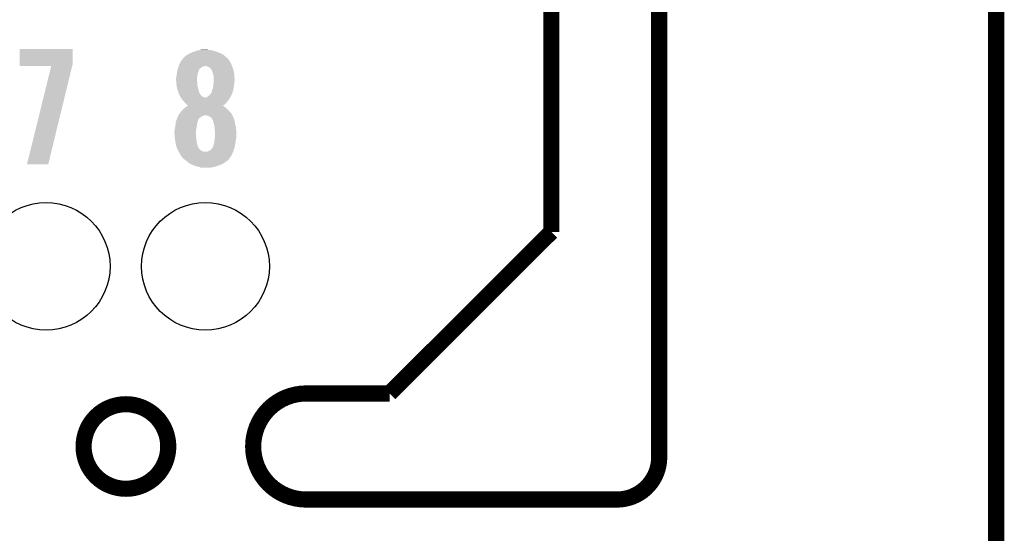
# Model space of a CAD drawing. Extents: x -1.3 to 24.2, y -3.9 to 39.2.
# Tile 28 of 29: x 14.9 to 24.2, y 24.1 to 28.9. Entities that reach past the tile are written whole.
import ezdxf

# ---------------------------------------------------------------- set-up
doc = ezdxf.new("R2010")
doc.units = 0
doc.layers.get('0').update_dxf_attribs({"linetype": 'CONTINUOUS'})
for name, color, linetype in [('THERMO_32_CLICK_V100_GKO', 5, 'CONTINUOUS'), ('THERMO_32_CLICK_V100_GTO', 14, 'CONTINUOUS'), ('THERMO_32_CLICK_V100_GTS', 12, 'CONTINUOUS')]:
    doc.layers.add(name, color=color, linetype=linetype)

# ---------------------------------------------------------------- blocks, each defined once
blk = doc.blocks.new('ROUND_37')
blk.add_circle((0, 0), 0.602)

msp = doc.modelspace()

# ---------------------------------------------------------------- linework, layer by layer
at = {"layer": 'THERMO_32_CLICK_V100_GKO', "const_width": 0.1524}
for points in [[(20.955, 24.80056), (20.955, 39.116)], [(19.939, 26.924), (19.939, 37.973)], [(24.13, -1.27), (24.13, 36.83)], [(18.415, 25.4), (19.939, 26.924)], [(17.63014, 25.4), (18.415, 25.4)], [(17.63014, 24.39924), (20.55622, 24.39924)]]:
    msp.add_lwpolyline(points, dxfattribs=at)
for points in [[(17.63014, 25.4, 1), (17.63014, 24.39924)], [(20.55622, 24.39924, 0.4160804), (20.955, 24.80056)]]:
    msp.add_lwpolyline(points, format="xyb", dxfattribs=at)
msp.add_lwpolyline([(15.5321, 24.89962, 1), (16.32966, 24.89962, 1)], format="xyb", close=True, dxfattribs=at)
at = {"layer": 'THERMO_32_CLICK_V100_GTO'}
for points in [[(14.930122, 28.514038), (14.93014, 28.648638), (15.4305, 28.514038), (15.4305, 28.648638)], [(14.93014, 28.648638), (14.930142, 28.64866), (15.4305, 28.648638), (14.930142, 28.64866)], [(16.476982, 28.567384), (16.479524, 28.57246), (16.880836, 28.567384), (16.875252, 28.57246)], [(16.479524, 28.57246), (16.48968, 28.58008), (16.875252, 28.57246), (16.86687, 28.58008)], [(16.48968, 28.58008), (16.504916, 28.592778), (16.86687, 28.58008), (16.8529, 28.592778)], [(16.504916, 28.592778), (16.504922, 28.592782), (16.8529, 28.592778), (16.852894, 28.592782)], [(16.504922, 28.592782), (16.52778, 28.60548), (16.852894, 28.592782), (16.829316, 28.60548)], [(16.52778, 28.60548), (16.539972, 28.61056), (16.829316, 28.60548), (16.819882, 28.61056)], [(16.539972, 28.61056), (16.55826, 28.61818), (16.819882, 28.61056), (16.80007, 28.61818)], [(16.55826, 28.61818), (16.571468, 28.62326), (16.80007, 28.61818), (16.78686, 28.62326)], [(16.571468, 28.62326), (16.591282, 28.63088), (16.78686, 28.62326), (16.763998, 28.63088)], [(16.591282, 28.63088), (16.602068, 28.633418), (16.763998, 28.63088), (16.756382, 28.633418)], [(16.602068, 28.633418), (16.623664, 28.6385), (16.756382, 28.633418), (16.7259, 28.6385)], [(16.623664, 28.6385), (16.63446, 28.64104), (16.7259, 28.6385), (16.703042, 28.64104)], [(16.63446, 28.64104), (16.680178, 28.64358), (16.703042, 28.64104), (16.692882, 28.64358)], [(14.93012, 28.488662), (14.930122, 28.514038), (15.42434, 28.488662), (15.4305, 28.514038)], [(15.227272, 28.48864), (14.93012, 28.488662), (15.424336, 28.48864), (15.42434, 28.488662)], [(14.998706, 27.561566), (15.227272, 28.48864), (15.199348, 27.561566), (15.424336, 28.48864)], [(16.421102, 28.46832), (16.425636, 28.48102), (16.632766, 28.46832), (16.649702, 28.48102)], [(16.425636, 28.48102), (16.426542, 28.483558), (16.649702, 28.48102), (16.65732, 28.483558)], [(16.426542, 28.483558), (16.42745, 28.4861), (16.65732, 28.483558), (16.667478, 28.4861)], [(16.42745, 28.4861), (16.428358, 28.48864), (16.667478, 28.4861), (16.675104, 28.48864)], [(16.428358, 28.48864), (16.4338, 28.50388), (16.930582, 28.48864), (16.924232, 28.50388)], [(16.4338, 28.50388), (16.44015, 28.51658), (16.924232, 28.50388), (16.91894, 28.51658)], [(16.44015, 28.51658), (16.45158, 28.539438), (16.91894, 28.51658), (16.906242, 28.539438)], [(16.45158, 28.539438), (16.451582, 28.53944), (16.906242, 28.539438), (16.906242, 28.53944)], [(16.451582, 28.53944), (16.465434, 28.55468), (16.906242, 28.53944), (16.89354, 28.55468)], [(16.465434, 28.55468), (16.476978, 28.56738), (16.89354, 28.55468), (16.88084, 28.56738)], [(16.476978, 28.56738), (16.476982, 28.567384), (16.88084, 28.56738), (16.880836, 28.567384)], [(16.692874, 28.4861), (16.680178, 28.48864), (16.93164, 28.4861), (16.930582, 28.48864)], [(16.692882, 28.486098), (16.692874, 28.4861), (16.931642, 28.486098), (16.93164, 28.4861)], [(16.705582, 28.48102), (16.692882, 28.486098), (16.933456, 28.48102), (16.931642, 28.486098)], [(16.72336, 28.470856), (16.705582, 28.48102), (16.937084, 28.470856), (16.933456, 28.48102)], [(16.40586, 28.381962), (16.407834, 28.39974), (16.601756, 28.381962), (16.60398, 28.39974)], [(16.407834, 28.39974), (16.4084, 28.40482), (16.60398, 28.39974), (16.604826, 28.40482)], [(16.4084, 28.40482), (16.410092, 28.414982), (16.604826, 28.40482), (16.606522, 28.414982)], [(16.410092, 28.414982), (16.41348, 28.4353), (16.606522, 28.414982), (16.613292, 28.4353)], [(16.41348, 28.4353), (16.415824, 28.44546), (16.613292, 28.4353), (16.61668, 28.44546)], [(16.415824, 28.44546), (16.416998, 28.450544), (16.61668, 28.44546), (16.61922, 28.450544)], [(16.416998, 28.450544), (16.417584, 28.453084), (16.61922, 28.450544), (16.619224, 28.453084)], [(16.417584, 28.453084), (16.420516, 28.465782), (16.619224, 28.453084), (16.629382, 28.465782)], [(16.420516, 28.465782), (16.421102, 28.46832), (16.629382, 28.465782), (16.632766, 28.46832)], [(16.73352, 28.45816), (16.72336, 28.470856), (16.94162, 28.45816), (16.937084, 28.470856)], [(16.7386, 28.453076), (16.73352, 28.45816), (16.943434, 28.453076), (16.94162, 28.45816)], [(16.739616, 28.450538), (16.7386, 28.453076), (16.94434, 28.450538), (16.943434, 28.453076)], [(16.743682, 28.44038), (16.739616, 28.450538), (16.946246, 28.44038), (16.94434, 28.450538)], [(16.74876, 28.4226), (16.743682, 28.44038), (16.94958, 28.4226), (16.946246, 28.44038)], [(16.751936, 28.4099), (16.74876, 28.4226), (16.95196, 28.4099), (16.94958, 28.4226)], [(16.75638, 28.392118), (16.751936, 28.4099), (16.952948, 28.392118), (16.95196, 28.4099)], [(16.75638, 28.364182), (16.75638, 28.392118), (16.9545, 28.364182), (16.952948, 28.392118)], [(16.40332, 28.371802), (16.405224, 28.37942), (16.60144, 28.371802), (16.60144, 28.37942)], [(16.40332, 28.359098), (16.40332, 28.371802), (16.60144, 28.359098), (16.60144, 28.371802)], [(16.40459, 28.343862), (16.40332, 28.359098), (16.60144, 28.343862), (16.60144, 28.359098)], [(16.405438, 28.333702), (16.40459, 28.343862), (16.60398, 28.333702), (16.60144, 28.343862)], [(16.405224, 28.37942), (16.40586, 28.381962), (16.60144, 28.37942), (16.601756, 28.381962)], [(16.40586, 28.32862), (16.405438, 28.333702), (16.60398, 28.32862), (16.60398, 28.333702)], [(16.407938, 28.305762), (16.40586, 28.32862), (16.60398, 28.305762), (16.60398, 28.32862)], [(16.4084, 28.30068), (16.407938, 28.305762), (16.605366, 28.30068), (16.60398, 28.305762)], [(16.412974, 28.27782), (16.4084, 28.30068), (16.6116, 28.27782), (16.605366, 28.30068)], [(16.752144, 28.287982), (16.75384, 28.30322), (16.94688, 28.287982), (16.948572, 28.30322)], [(16.75384, 28.30322), (16.754602, 28.31084), (16.948572, 28.30322), (16.94942, 28.31084)], [(16.754602, 28.31084), (16.75638, 28.32862), (16.94942, 28.31084), (16.951642, 28.32862)], [(16.75638, 28.34894), (16.75638, 28.364182), (16.9545, 28.34894), (16.9545, 28.364182)], [(16.75638, 28.33116), (16.75638, 28.34894), (16.95196, 28.33116), (16.9545, 28.34894)], [(16.75638, 28.32862), (16.75638, 28.33116), (16.951642, 28.32862), (16.95196, 28.33116)], [(16.41348, 28.275282), (16.412974, 28.27782), (16.612186, 28.275282), (16.6116, 28.27782)], [(16.4211, 28.25242), (16.41348, 28.275282), (16.617462, 28.25242), (16.612186, 28.275282)], [(16.423276, 28.244804), (16.4211, 28.25242), (16.619218, 28.244804), (16.617462, 28.25242)], [(16.426178, 28.23464), (16.423276, 28.244804), (16.624762, 28.23464), (16.619218, 28.244804)], [(16.43126, 28.22194), (16.426178, 28.23464), (16.631688, 28.22194), (16.624762, 28.23464)], [(16.432956, 28.21686), (16.43126, 28.22194), (16.634458, 28.21686), (16.631688, 28.22194)], [(16.4338, 28.214324), (16.432956, 28.21686), (16.636362, 28.214324), (16.634458, 28.21686)], [(16.436338, 28.21178), (16.4338, 28.214324), (16.63827, 28.21178), (16.636362, 28.214324)], [(16.439158, 28.206704), (16.436338, 28.21178), (16.642078, 28.206704), (16.63827, 28.21178)], [(16.443394, 28.19908), (16.439158, 28.206704), (16.654778, 28.19908), (16.642078, 28.206704)], [(16.692878, 28.194), (16.703036, 28.201618), (16.914368, 28.194), (16.91894, 28.201618)], [(16.703036, 28.201618), (16.70304, 28.20162), (16.91894, 28.201618), (16.91894, 28.20162)], [(16.70304, 28.20162), (16.712178, 28.209236), (16.91894, 28.20162), (16.92148, 28.209236)], [(16.712178, 28.209236), (16.715232, 28.21178), (16.92148, 28.209236), (16.924018, 28.21178)], [(16.715232, 28.21178), (16.71828, 28.21432), (16.924018, 28.21178), (16.925146, 28.21432)], [(16.71828, 28.21432), (16.725898, 28.22194), (16.925146, 28.21432), (16.928534, 28.22194)], [(16.725898, 28.22194), (16.733518, 28.2321), (16.928534, 28.22194), (16.93305, 28.2321)], [(16.733518, 28.2321), (16.734786, 28.234638), (16.93305, 28.2321), (16.93418, 28.234638)], [(16.734786, 28.234638), (16.741138, 28.247338), (16.93418, 28.234638), (16.937642, 28.247338)], [(16.741138, 28.247338), (16.74368, 28.262578), (16.937642, 28.247338), (16.941798, 28.262578)], [(16.74368, 28.26258), (16.751298, 28.280358), (16.9418, 28.26258), (16.945354, 28.280358)], [(16.74368, 28.262578), (16.74368, 28.26258), (16.941798, 28.262578), (16.9418, 28.26258)], [(16.751298, 28.280358), (16.752144, 28.287982), (16.945354, 28.280358), (16.94688, 28.287982)], [(16.446216, 28.194002), (16.443394, 28.19908), (16.667478, 28.194002), (16.654778, 28.19908)], [(16.447628, 28.19146), (16.446216, 28.194002), (16.680178, 28.19146), (16.667478, 28.194002)], [(16.449038, 28.18892), (16.447628, 28.19146), (16.91132, 28.18892), (16.912844, 28.19146)], [(16.45811, 28.17622), (16.449038, 28.18892), (16.903702, 28.17622), (16.91132, 28.18892)], [(16.46174, 28.171138), (16.45811, 28.17622), (16.900312, 28.171138), (16.903702, 28.17622)], [(16.47045, 28.160978), (16.46174, 28.171138), (16.89354, 28.160978), (16.900312, 28.171138)], [(16.47698, 28.15336), (16.47045, 28.160978), (16.88701, 28.15336), (16.89354, 28.160978)], [(16.485448, 28.1432), (16.47698, 28.15336), (16.878302, 28.1432), (16.88701, 28.15336)], [(16.48968, 28.13812), (16.485448, 28.1432), (16.87322, 28.13812), (16.878302, 28.1432)], [(16.49984, 28.12796), (16.48968, 28.13812), (16.863058, 28.12796), (16.87322, 28.13812)], [(16.492222, 28.100022), (16.505916, 28.107638), (16.865598, 28.100022), (16.85544, 28.107638)], [(16.507458, 28.120342), (16.49984, 28.12796), (16.852934, 28.120342), (16.863058, 28.12796)], [(16.505916, 28.107638), (16.51505, 28.112718), (16.85544, 28.107638), (16.845284, 28.112718)], [(16.515072, 28.115264), (16.507458, 28.120342), (16.846186, 28.115264), (16.852934, 28.120342)], [(16.51505, 28.112718), (16.515054, 28.11272), (16.845284, 28.112718), (16.842806, 28.11272)], [(16.515054, 28.11272), (16.51508, 28.112734), (16.842806, 28.11272), (16.842824, 28.112734)], [(16.51508, 28.112734), (16.515072, 28.115264), (16.842824, 28.112734), (16.846186, 28.115264)], [(16.685256, 28.19146), (16.692878, 28.194), (16.912844, 28.19146), (16.914368, 28.194)], [(16.421104, 28.01366), (16.423636, 28.0162), (16.647158, 28.01366), (16.65224, 28.0162)], [(16.423636, 28.0162), (16.42364, 28.016204), (16.65224, 28.0162), (16.652248, 28.016204)], [(16.42364, 28.016204), (16.425332, 28.02128), (16.652248, 28.016204), (16.664938, 28.02128)], [(16.425332, 28.02128), (16.426178, 28.02382), (16.664938, 28.02128), (16.672564, 28.02382)], [(16.426178, 28.02382), (16.42618, 28.023822), (16.932918, 28.02382), (16.932916, 28.023822)], [(16.42618, 28.023822), (16.433796, 28.036518), (16.932916, 28.023822), (16.92656, 28.036518)], [(16.433796, 28.036518), (16.433798, 28.03652), (16.92656, 28.036518), (16.92656, 28.03652)], [(16.433798, 28.03652), (16.44396, 28.051762), (16.92656, 28.03652), (16.915128, 28.051762)], [(16.44396, 28.051762), (16.44831, 28.056838), (16.915128, 28.051762), (16.91132, 28.056838)], [(16.44831, 28.056838), (16.459198, 28.06954), (16.91132, 28.056838), (16.89862, 28.06954)], [(16.459198, 28.06954), (16.47444, 28.08478), (16.89862, 28.06954), (16.88338, 28.08478)], [(16.47444, 28.08478), (16.477404, 28.087322), (16.88338, 28.08478), (16.880838, 28.087322)], [(16.477404, 28.087322), (16.492218, 28.10002), (16.880838, 28.087322), (16.8656, 28.10002)], [(16.492218, 28.10002), (16.492222, 28.100022), (16.8656, 28.10002), (16.865598, 28.100022)], [(16.697962, 28.021278), (16.680178, 28.02382), (16.93419, 28.021278), (16.932918, 28.02382)], [(16.7132, 28.01366), (16.697962, 28.021278), (16.938004, 28.01366), (16.93419, 28.021278)], [(16.39316, 27.909518), (16.3957, 27.92222), (16.596076, 27.909518), (16.5989, 27.92222)], [(16.3957, 27.92222), (16.39824, 27.934918), (16.5989, 27.92222), (16.600714, 27.934918)], [(16.39824, 27.934918), (16.398748, 27.94), (16.600714, 27.934918), (16.60144, 27.94)], [(16.398748, 27.94), (16.400272, 27.95524), (16.60144, 27.94), (16.60398, 27.95524)], [(16.400272, 27.95524), (16.400782, 27.960322), (16.60398, 27.95524), (16.60525, 27.960322)], [(16.400782, 27.960322), (16.402626, 27.965398), (16.60525, 27.960322), (16.60652, 27.965398)], [(16.402626, 27.965398), (16.405398, 27.973018), (16.60652, 27.965398), (16.60906, 27.973018)], [(16.405398, 27.973018), (16.41094, 27.98826), (16.60906, 27.973018), (16.615594, 27.98826)], [(16.41094, 27.98826), (16.411956, 27.990802), (16.615594, 27.98826), (16.616684, 27.990802)], [(16.411956, 27.990802), (16.420088, 28.011122), (16.616684, 27.990802), (16.642082, 28.011122)], [(16.420088, 28.011122), (16.421104, 28.01366), (16.642082, 28.011122), (16.647158, 28.01366)], [(16.719546, 28.01112), (16.7132, 28.01366), (16.939274, 28.01112), (16.938004, 28.01366)], [(16.71959, 28.011102), (16.719546, 28.01112), (16.941804, 28.011102), (16.939274, 28.01112)], [(16.7259, 28.008576), (16.71959, 28.011102), (16.94231, 28.008576), (16.941804, 28.011102)], [(16.73606, 27.998418), (16.7259, 28.008576), (16.944342, 27.998418), (16.94231, 28.008576)], [(16.74368, 27.988258), (16.73606, 27.998418), (16.948406, 27.988258), (16.944342, 27.998418)], [(16.74495, 27.98572), (16.74368, 27.988258), (16.94942, 27.98572), (16.948406, 27.988258)], [(16.746222, 27.983178), (16.74495, 27.98572), (16.950374, 27.983178), (16.94942, 27.98572)], [(16.7513, 27.975556), (16.746222, 27.983178), (16.953232, 27.975556), (16.950374, 27.983178)], [(16.7513, 27.973016), (16.7513, 27.975556), (16.954184, 27.973016), (16.953232, 27.975556)], [(16.753478, 27.965398), (16.7513, 27.973016), (16.95704, 27.965398), (16.954184, 27.973016)], [(16.75638, 27.95524), (16.753478, 27.965398), (16.958056, 27.95524), (16.95704, 27.965398)], [(16.760192, 27.939998), (16.75638, 27.95524), (16.95958, 27.939998), (16.958056, 27.95524)], [(16.76146, 27.93492), (16.760192, 27.939998), (16.960966, 27.93492), (16.95958, 27.939998)], [(16.76654, 27.912058), (16.76146, 27.93492), (16.9672, 27.912058), (16.960966, 27.93492)], [(16.38808, 27.871422), (16.388926, 27.8765), (16.59128, 27.871422), (16.59128, 27.8765)], [(16.38808, 27.856178), (16.38808, 27.871422), (16.59128, 27.856178), (16.59128, 27.871422)], [(16.391172, 27.820622), (16.38808, 27.856178), (16.59128, 27.820622), (16.59128, 27.856178)], [(16.388926, 27.8765), (16.39062, 27.886658), (16.59128, 27.8765), (16.592408, 27.886658)], [(16.39062, 27.886658), (16.39203, 27.89936), (16.592408, 27.886658), (16.59382, 27.89936)], [(16.39203, 27.89936), (16.39316, 27.909518), (16.59382, 27.89936), (16.596076, 27.909518)], [(16.76654, 27.89428), (16.76654, 27.912058), (16.968682, 27.89428), (16.9672, 27.912058)], [(16.768128, 27.881582), (16.76654, 27.89428), (16.96974, 27.881582), (16.968682, 27.89428)], [(16.76908, 27.873958), (16.768128, 27.881582), (16.96974, 27.873958), (16.96974, 27.881582)], [(16.76908, 27.82062), (16.76908, 27.873958), (16.96974, 27.82062), (16.96974, 27.873958)], [(16.392498, 27.80538), (16.391172, 27.820622), (16.59382, 27.80538), (16.59128, 27.820622)], [(16.39316, 27.79776), (16.392498, 27.80538), (16.594774, 27.79776), (16.59382, 27.80538)], [(16.395066, 27.78506), (16.39316, 27.79776), (16.59636, 27.78506), (16.594774, 27.79776)], [(16.397734, 27.76728), (16.395066, 27.78506), (16.5989, 27.76728), (16.59636, 27.78506)], [(16.40078, 27.746962), (16.397734, 27.76728), (16.603416, 27.746962), (16.5989, 27.76728)], [(16.401678, 27.744418), (16.40078, 27.746962), (16.60398, 27.744418), (16.603416, 27.746962)], [(16.407952, 27.726644), (16.401678, 27.744418), (16.60906, 27.726644), (16.60398, 27.744418)], [(16.75384, 27.734258), (16.756382, 27.74442), (16.957038, 27.734258), (16.95907, 27.74442)], [(16.756382, 27.74442), (16.761458, 27.759658), (16.95907, 27.74442), (16.962118, 27.759658)], [(16.761458, 27.759662), (16.764, 27.77744), (16.96212, 27.759662), (16.964658, 27.77744)], [(16.761458, 27.759658), (16.761458, 27.759662), (16.962118, 27.759658), (16.96212, 27.759662)], [(16.764, 27.77744), (16.766222, 27.79522), (16.964658, 27.77744), (16.9672, 27.79522)], [(16.766222, 27.79522), (16.76654, 27.79776), (16.9672, 27.79522), (16.967708, 27.79776)], [(16.76654, 27.79776), (16.767668, 27.807918), (16.967708, 27.79776), (16.96974, 27.807918)], [(16.767668, 27.807918), (16.76908, 27.82062), (16.96974, 27.807918), (16.96974, 27.82062)], [(16.408848, 27.724106), (16.407952, 27.726644), (16.60906, 27.724106), (16.60906, 27.726644)], [(16.410642, 27.719022), (16.408848, 27.724106), (16.614136, 27.719022), (16.60906, 27.724106)], [(16.41333, 27.711406), (16.410642, 27.719022), (16.616678, 27.711406), (16.614136, 27.719022)], [(16.41602, 27.703782), (16.41333, 27.711406), (16.626838, 27.703782), (16.616678, 27.711406)], [(16.421438, 27.693624), (16.41602, 27.703782), (16.634458, 27.693624), (16.626838, 27.703782)], [(16.425504, 27.686), (16.421438, 27.693624), (16.647158, 27.686), (16.634458, 27.693624)], [(16.428212, 27.680922), (16.425504, 27.686), (16.662398, 27.680922), (16.647158, 27.686)], [(16.428214, 27.68092), (16.428212, 27.680922), (16.697956, 27.68092), (16.662398, 27.680922)], [(16.43634, 27.66568), (16.428214, 27.68092), (16.934686, 27.66568), (16.9418, 27.68092)], [(16.45041, 27.642818), (16.43634, 27.66568), (16.924018, 27.642818), (16.934686, 27.66568)], [(16.456658, 27.632662), (16.45041, 27.642818), (16.916986, 27.632662), (16.924018, 27.642818)], [(16.697956, 27.68092), (16.70812, 27.686), (16.9418, 27.68092), (16.943386, 27.686)], [(16.70812, 27.686), (16.72082, 27.69108), (16.943386, 27.686), (16.944974, 27.69108)], [(16.72082, 27.69108), (16.730978, 27.6987), (16.944974, 27.69108), (16.947356, 27.6987)], [(16.730978, 27.6987), (16.743678, 27.7114), (16.947356, 27.6987), (16.951324, 27.7114)], [(16.743678, 27.7114), (16.748758, 27.721558), (16.951324, 27.7114), (16.9545, 27.721558)], [(16.748758, 27.721558), (16.751298, 27.726636), (16.9545, 27.721558), (16.955514, 27.726636)], [(16.751298, 27.726636), (16.7513, 27.729176), (16.955514, 27.726636), (16.956022, 27.729176)], [(16.7513, 27.729176), (16.75384, 27.734258), (16.956022, 27.729176), (16.957038, 27.734258)], [(15.199342, 27.56154), (14.998706, 27.561566), (15.199342, 27.56154), (15.199348, 27.561566)], [(16.479522, 27.609798), (16.456658, 27.632662), (16.901158, 27.609798), (16.916986, 27.632662)], [(16.48206, 27.60726), (16.479522, 27.609798), (16.89862, 27.60726), (16.901158, 27.609798)], [(16.49476, 27.5971), (16.48206, 27.60726), (16.88846, 27.5971), (16.89862, 27.60726)], [(16.50746, 27.58694), (16.49476, 27.5971), (16.874236, 27.58694), (16.88846, 27.5971)], [(16.510954, 27.5844), (16.50746, 27.58694), (16.87068, 27.5844), (16.874236, 27.58694)], [(16.53191, 27.56916), (16.510954, 27.5844), (16.847818, 27.56916), (16.87068, 27.5844)], [(16.5354, 27.566622), (16.53191, 27.56916), (16.842742, 27.566622), (16.847818, 27.56916)], [(16.56334, 27.55392), (16.5354, 27.566622), (16.817338, 27.55392), (16.842742, 27.566622)], [(16.588738, 27.543762), (16.56334, 27.55392), (16.786864, 27.543762), (16.817338, 27.55392)], [(16.601444, 27.54122), (16.588738, 27.543762), (16.779238, 27.54122), (16.786864, 27.543762)], [(16.614138, 27.53868), (16.601444, 27.54122), (16.767808, 27.53868), (16.779238, 27.54122)], [(16.634456, 27.531062), (16.614138, 27.53868), (16.733526, 27.531062), (16.767808, 27.53868)], [(16.634472, 27.53106), (16.634456, 27.531062), (16.733518, 27.53106), (16.733526, 27.531062)], [(16.65478, 27.52852), (16.634472, 27.53106), (16.68018, 27.52852), (16.733518, 27.53106)]]:
    msp.add_solid(points, dxfattribs=at)

# ---------------------------------------------------------------- block references
at = {"layer": 'THERMO_32_CLICK_V100_GTS'}
for p in [(15.17904, 26.59888), (16.68018, 26.59888)]:
    msp.add_blockref('ROUND_37', p, dxfattribs=at)

doc.saveas('drawing.dxf')
